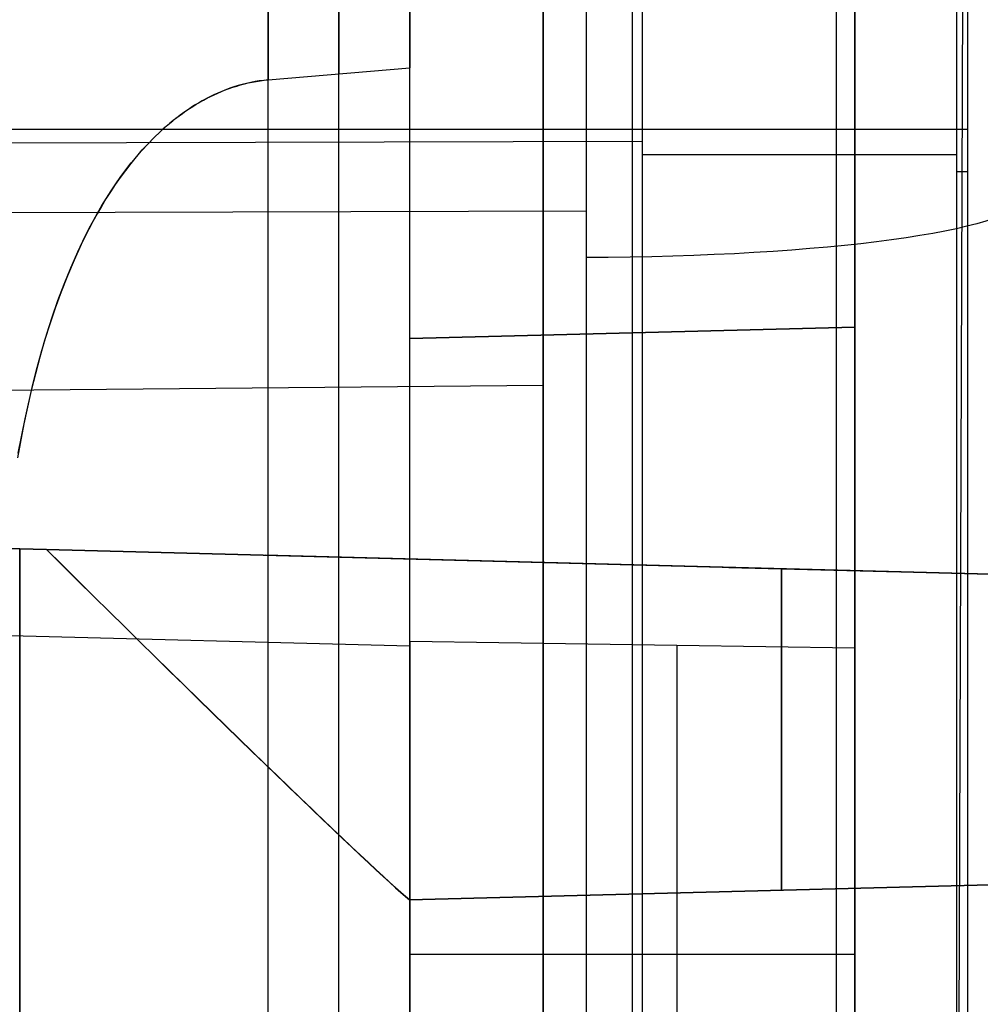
# Model space of a CAD drawing. Extents: x -9 to 8, y 1 to 147.
# Tile 159 of 181: x 4.97 to 7.13, y 139.8 to 142.02. Entities that reach past the tile are written whole.
import ezdxf

# ---------------------------------------------------------------- set-up
doc = ezdxf.new("R2010")
doc.units = 0
doc.layers.add('DEFAULT', color=7, linetype='CONTINUOUS')

msp = doc.modelspace()

# ---------------------------------------------------------------- linework, layer by layer
at = {"layer": 'DEFAULT', "color": 9}
for p, q in [((6.2419, 146.3968, -8.7094), (6.2419, 136.6949, -7.3644)), ((5.8457, 141.2982, -16.5805), (5.8457, 143.9063, -16.5805)), ((5.8457, 143.9063, -9.5515), (5.8457, 141.9066, -9.2742)), ((6.3457, 143.8932, -16.5936), (6.3457, 141.3113, -16.5936)), ((6.8457, 143.8801, -36.3866), (6.8457, 140.6027, -38.725)), ((6.8457, 141.3243, -16.6067), (6.8457, 143.8801, -16.6067)), ((6.1457, 142.5188, -12.3369), (6.1457, 141.1934, -12.3369)), ((5.5274, 141.8797, -9.2649), (5.8457, 141.9066, -9.2742)), ((5.4397, 141.8603, -9.2606), (5.4483, 141.8632, -9.2611)), ((5.4506, 141.864, -9.2613), (5.4414, 141.8608, -9.2608)), ((5.4483, 141.8632, -9.2611), (5.4569, 141.866, -9.2617)), ((5.4599, 141.8669, -9.2619), (5.4506, 141.864, -9.2613)), ((5.4569, 141.866, -9.2617), (5.4655, 141.8685, -9.2622)), ((5.4693, 141.8695, -9.2624), (5.4599, 141.8669, -9.2619)), ((5.4655, 141.8685, -9.2622), (5.4742, 141.8708, -9.2627)), ((5.4788, 141.8719, -9.2629), (5.4693, 141.8695, -9.2624)), ((5.4742, 141.8708, -9.2627), (5.4829, 141.8728, -9.2631)), ((5.4883, 141.874, -9.2634), (5.4788, 141.8719, -9.2629)), ((5.4829, 141.8728, -9.2631), (5.4917, 141.8747, -9.2635)), ((5.498, 141.8758, -9.2638), (5.4883, 141.874, -9.2634)), ((5.4917, 141.8747, -9.2635), (5.5006, 141.8763, -9.2639)), ((5.5077, 141.8774, -9.2642), (5.498, 141.8758, -9.2638)), ((5.5006, 141.8763, -9.2639), (5.5095, 141.8776, -9.2643)), ((5.5175, 141.8787, -9.2646), (5.5077, 141.8774, -9.2642)), ((5.5095, 141.8776, -9.2643), (5.5184, 141.8788, -9.2646)), ((5.5274, 141.8797, -9.2649), (5.5175, 141.8787, -9.2646)), ((5.5184, 141.8788, -9.2646), (5.5274, 141.8797, -9.2649)), ((5.3966, 141.8417, -9.2573), (5.3879, 141.8372, -9.2565)), ((5.3899, 141.8384, -9.2566), (5.3981, 141.8425, -9.2573)), ((5.4053, 141.846, -9.2581), (5.3966, 141.8417, -9.2573)), ((5.3981, 141.8425, -9.2573), (5.4063, 141.8465, -9.258)), ((5.4142, 141.85, -9.2588), (5.4053, 141.846, -9.2581)), ((5.4063, 141.8465, -9.258), (5.4145, 141.8502, -9.2587)), ((5.4232, 141.8539, -9.2595), (5.4142, 141.85, -9.2588)), ((5.4145, 141.8502, -9.2587), (5.4229, 141.8538, -9.2594)), ((5.4229, 141.8538, -9.2594), (5.4313, 141.8571, -9.26)), ((5.4322, 141.8575, -9.2601), (5.4232, 141.8539, -9.2595)), ((5.4313, 141.8571, -9.26), (5.4397, 141.8603, -9.2606)), ((5.4414, 141.8608, -9.2608), (5.4322, 141.8575, -9.2601)), ((5.3505, 141.8151, -9.2527), (5.3582, 141.8201, -9.2535)), ((5.3624, 141.8226, -9.2541), (5.3542, 141.8174, -9.2532)), ((5.3582, 141.8201, -9.2535), (5.366, 141.8249, -9.2543)), ((5.3708, 141.8277, -9.2549), (5.3624, 141.8226, -9.2541)), ((5.366, 141.8249, -9.2543), (5.3739, 141.8296, -9.2551)), ((5.3793, 141.8326, -9.2557), (5.3708, 141.8277, -9.2549)), ((5.3739, 141.8296, -9.2551), (5.3819, 141.8341, -9.2559)), ((5.3879, 141.8372, -9.2565), (5.3793, 141.8326, -9.2557)), ((5.3819, 141.8341, -9.2559), (5.3899, 141.8384, -9.2566)), ((5.3204, 141.7934, -9.2492), (5.3278, 141.7991, -9.2501)), ((5.33, 141.8006, -9.2504), (5.3222, 141.7947, -9.2495)), ((5.3278, 141.7991, -9.2501), (5.3352, 141.8045, -9.251)), ((5.3379, 141.8064, -9.2514), (5.33, 141.8006, -9.2504)), ((5.3352, 141.8045, -9.251), (5.3428, 141.8099, -9.2519)), ((5.346, 141.812, -9.2523), (5.3379, 141.8064, -9.2514)), ((5.3428, 141.8099, -9.2519), (5.3505, 141.8151, -9.2527)), ((5.3542, 141.8174, -9.2532), (5.346, 141.812, -9.2523)), ((5.2847, 141.7631, -9.2444), (5.2987, 141.7756, -9.2464)), ((5.2993, 141.7761, -9.2465), (5.2919, 141.7697, -9.2455)), ((5.2987, 141.7756, -9.2464), (5.3058, 141.7817, -9.2473)), ((5.3068, 141.7825, -9.2475), (5.2993, 141.7761, -9.2465)), ((5.3058, 141.7817, -9.2473), (5.313, 141.7876, -9.2483)), ((5.3144, 141.7887, -9.2485), (5.3068, 141.7825, -9.2475)), ((5.313, 141.7876, -9.2483), (5.3204, 141.7934, -9.2492)), ((5.3222, 141.7947, -9.2495), (5.3144, 141.7887, -9.2485)), ((5.2847, 141.7631, -9.2444), (5.2705, 141.7495, -9.2423)), ((5.2711, 141.7501, -9.2424), (5.2847, 141.7631, -9.2444)), ((5.2919, 141.7697, -9.2455), (5.2847, 141.7631, -9.2444)), ((5.2569, 141.7355, -9.2401), (5.2437, 141.7212, -9.2379)), ((5.2447, 141.7224, -9.2381), (5.2577, 141.7364, -9.2403)), ((5.2705, 141.7495, -9.2423), (5.2569, 141.7355, -9.2401)), ((5.2577, 141.7364, -9.2403), (5.2711, 141.7501, -9.2424)), ((5.2437, 141.7212, -9.2379), (5.231, 141.7065, -9.2356)), ((5.2321, 141.7079, -9.2359), (5.2447, 141.7224, -9.2381)), ((5.2186, 141.6915, -9.2333), (5.2067, 141.6762, -9.231)), ((5.208, 141.6778, -9.2313), (5.2199, 141.693, -9.2336)), ((5.231, 141.7065, -9.2356), (5.2186, 141.6915, -9.2333)), ((5.2199, 141.693, -9.2336), (5.2321, 141.7079, -9.2359)), ((5.2067, 141.6762, -9.231), (5.1952, 141.6605, -9.2286)), ((5.1965, 141.6623, -9.229), (5.208, 141.6778, -9.2313)), ((5.184, 141.6446, -9.2262), (5.1733, 141.6285, -9.2238)), ((5.1746, 141.6304, -9.2242), (5.1854, 141.6465, -9.2266)), ((5.1952, 141.6605, -9.2286), (5.184, 141.6446, -9.2262)), ((5.1854, 141.6465, -9.2266), (5.1965, 141.6623, -9.229)), ((5.1733, 141.6285, -9.2238), (5.1629, 141.6121, -9.2214)), ((5.1642, 141.614, -9.2217), (5.1746, 141.6304, -9.2242)), ((5.1629, 141.6121, -9.2214), (5.1528, 141.5955, -9.2189)), ((5.154, 141.5974, -9.2192), (5.1642, 141.614, -9.2217)), ((6.2419, 141.5845, -8.0423), (1.0007, 141.5719, -8.1329)), ((5.1431, 141.5787, -9.2164), (5.1337, 141.5617, -9.2139)), ((5.1348, 141.5635, -9.2142), (5.1443, 141.5806, -9.2167)), ((5.1528, 141.5955, -9.2189), (5.1431, 141.5787, -9.2164)), ((5.1443, 141.5806, -9.2167), (5.154, 141.5974, -9.2192)), ((5.1337, 141.5617, -9.2139), (5.1247, 141.5445, -9.2113)), ((5.1256, 141.5463, -9.2116), (5.1348, 141.5635, -9.2142)), ((5.1247, 141.5445, -9.2113), (5.1075, 141.5098, -9.2062)), ((5.1167, 141.5288, -9.209), (5.1256, 141.5463, -9.2116)), ((5.1075, 141.5098, -9.2062), (5.0914, 141.4746, -9.201)), ((5.0998, 141.4934, -9.2038), (5.1167, 141.5288, -9.209)), ((5.0839, 141.4574, -9.1985), (5.0998, 141.4934, -9.2038)), ((5.0914, 141.4746, -9.201), (5.0763, 141.4391, -9.1958)), ((5.0691, 141.4209, -9.1932), (5.0839, 141.4574, -9.1985)), ((5.0552, 141.384, -9.1879), (5.0691, 141.4209, -9.1932)), ((5.0763, 141.4391, -9.1958), (5.0622, 141.4032, -9.1906)), ((5.0622, 141.4032, -9.1906), (5.049, 141.367, -9.1854)), ((5.0422, 141.3467, -9.1826), (5.0552, 141.384, -9.1879)), ((5.049, 141.367, -9.1854), (5.0367, 141.3305, -9.1801)), ((5.0302, 141.3091, -9.1772), (5.0422, 141.3467, -9.1826)), ((5.0367, 141.3305, -9.1801), (5.0252, 141.2937, -9.1748)), ((6.8457, 141.3243, -24.7696), (5.8457, 141.2982, -24.7434)), ((5.8457, 141.2982, -16.5805), (6.8457, 141.3243, -16.6067)), ((6.8457, 141.3243, -20.675), (5.8457, 141.2982, -20.675)), ((6.3457, 141.3113, -24.7565), (6.3457, 138.5165, -24.7565)), ((6.3457, 141.3113, -16.5936), (6.3457, 141.3113, -24.7565)), ((6.8457, 138.5034, -24.7696), (6.8457, 141.3243, -24.7696)), ((6.8457, 141.3243, -24.7696), (6.8457, 141.3243, -16.6067)), ((5.0252, 141.2937, -9.1748), (5.0144, 141.2566, -9.1695)), ((5.0189, 141.2713, -9.1718), (5.0302, 141.3091, -9.1772)), ((5.8457, 141.2982, -24.7434), (5.8457, 141.2982, -16.5805)), ((5.8457, 138.5296, -24.7434), (5.8457, 141.2982, -24.7434)), ((5.0084, 141.2332, -9.1664), (5.0189, 141.2713, -9.1718)), ((5.0144, 141.2566, -9.1695), (5.0044, 141.2193, -9.1641)), ((4.9987, 141.195, -9.1609), (5.0084, 141.2332, -9.1664)), ((5.0044, 141.2193, -9.1641), (4.9951, 141.1819, -9.1588)), ((1.9957, 141.1572, -12.3369), (6.1457, 141.1934, -12.3369)), ((4.9951, 141.1819, -9.1588), (4.9785, 141.1065, -9.148)), ((4.9812, 141.118, -9.1499), (4.9987, 141.195, -9.1609)), ((4.9661, 141.0408, -9.1388), (4.9812, 141.118, -9.1499)), ((4.9785, 141.1065, -9.148), (4.9642, 141.0307, -9.1372)), ((4.9692, 140.8259, -46.1739), (0.0007, 140.956, -46.0438)), ((4.9692, 140.8259, -58.1739), (0.0007, 140.956, -58.0438)), ((0.0007, 140.956, -56.8927), (4.9692, 140.8259, -56.7625)), ((4.9692, 140.8259, -54.1739), (0.0007, 140.956, -54.0438)), ((0.0007, 140.956, -52.8927), (4.9692, 140.8259, -52.7625)), ((4.9692, 140.8259, -62.1739), (0.0007, 140.956, -62.0438)), ((0.0007, 140.956, -60.8927), (4.9692, 140.8259, -60.7625)), ((0.0007, 140.956, -68.8927), (4.9692, 140.8259, -68.7625)), ((0.0007, 140.956, -72.8927), (4.9692, 140.8259, -72.7625)), ((4.9692, 140.8259, -82.1739), (0.0007, 140.956, -82.0438)), ((0.0007, 140.956, -80.8927), (4.9692, 140.8259, -80.7625)), ((0.0007, 140.956, -64.8927), (4.9692, 140.8259, -64.7625)), ((0.0007, 140.956, -84.8927), (4.9692, 140.8259, -84.7625)), ((4.9692, 140.8259, -94.1739), (0.0007, 140.956, -94.0438)), ((0.0007, 140.956, -96.8927), (4.9692, 140.8259, -96.7625)), ((0.0007, 140.956, -43.3096), (7.5666, 140.7579, -43.2076)), ((0.0007, 140.956, -44.7297), (7.5666, 140.7579, -44.7297)), ((0.0007, 140.956, -49.4682), (7.5666, 140.7579, -49.4682)), ((0.0007, 140.956, -57.4682), (7.5666, 140.7579, -57.4682)), ((0.0007, 140.956, -53.4682), (7.5666, 140.7579, -53.4682)), ((0.0007, 140.956, -61.4682), (7.5666, 140.7579, -61.4682)), ((0.0007, 140.956, -69.4682), (7.5666, 140.7579, -69.4682)), ((0.0007, 140.956, -73.4682), (7.5666, 140.7579, -73.4682)), ((0.0007, 140.956, -77.4682), (7.5666, 140.7579, -77.4682)), ((0.0007, 140.956, -81.4682), (7.5666, 140.7579, -81.4682)), ((0.0007, 140.956, -65.4682), (7.5666, 140.7579, -65.4682)), ((0.0007, 140.956, -85.4682), (7.5666, 140.7579, -85.4682)), ((0.0007, 140.956, -93.4682), (7.5666, 140.7579, -93.4682)), ((0.0007, 140.956, -97.4682), (7.5666, 140.7579, -97.4682)), ((0.0007, 140.956, -89.4682), (7.5666, 140.7579, -89.4682)), ((5.0296, 140.8243, -46.1775), (4.9692, 140.8259, -46.1739)), ((5.0296, 140.8243, -50.1775), (4.9692, 140.8259, -50.1739)), ((4.9692, 140.8259, -48.7625), (5.0296, 140.8243, -48.7589)), ((4.9692, 140.8259, -56.7625), (5.0296, 140.8243, -56.7589)), ((5.0296, 140.8243, -58.1775), (4.9692, 140.8259, -58.1739)), ((5.0296, 140.8243, -54.1775), (4.9692, 140.8259, -54.1739)), ((4.9692, 140.8259, -52.7625), (5.0296, 140.8243, -52.7589)), ((5.0296, 140.8243, -62.1775), (4.9692, 140.8259, -62.1739)), ((4.9692, 140.8259, -60.7625), (5.0296, 140.8243, -60.7589)), ((5.0296, 140.8243, -70.1775), (4.9692, 140.8259, -70.1739)), ((4.9692, 140.8259, -68.7625), (5.0296, 140.8243, -68.7589)), ((4.9692, 140.8259, -72.7625), (5.0296, 140.8243, -72.7589)), ((5.0296, 140.8243, -74.1775), (4.9692, 140.8259, -74.1739)), ((5.0296, 140.8243, -78.1775), (4.9692, 140.8259, -78.1739)), ((4.9692, 140.8259, -76.7625), (5.0296, 140.8243, -76.7589)), ((5.0296, 140.8243, -82.1775), (4.9692, 140.8259, -82.1739)), ((4.9692, 140.8259, -80.7625), (5.0296, 140.8243, -80.7589)), ((5.0296, 140.8243, -66.1775), (4.9692, 140.8259, -66.1739)), ((4.9692, 140.8259, -64.7625), (5.0296, 140.8243, -64.7589)), ((5.0296, 140.8243, -86.1775), (4.9692, 140.8259, -86.1739)), ((4.9692, 140.8259, -84.7625), (5.0296, 140.8243, -84.7589)), ((5.0296, 140.8243, -94.1775), (4.9692, 140.8259, -94.1739)), ((4.9692, 140.8259, -92.7625), (5.0296, 140.8243, -92.7589)), ((5.0296, 140.8243, -98.1775), (4.9692, 140.8259, -98.1739)), ((4.9692, 140.8259, -96.7625), (5.0296, 140.8243, -96.7589)), ((4.9692, 140.8259, -88.7625), (5.0296, 140.8243, -88.7589)), ((5.0296, 140.8243, -90.1775), (4.9692, 140.8259, -90.1739)), ((4.9692, 140.8259, -96.7625), (4.9692, 138.3251, -96.7625)), ((4.9692, 138.3251, -94.1739), (4.9692, 140.8259, -94.1739)), ((4.9692, 138.3251, -82.1739), (4.9692, 140.8259, -82.1739)), ((4.9692, 140.8259, -84.7625), (4.9692, 138.5667, -84.7625)), ((4.9692, 140.8259, -80.7625), (4.9692, 138.3251, -80.7625)), ((4.9692, 140.8259, -72.7625), (4.9692, 138.3251, -72.7625)), ((4.9692, 140.8259, -68.7625), (4.9692, 138.3251, -68.7625)), ((4.9692, 138.3251, -62.1739), (4.9692, 140.8259, -62.1739)), ((4.9692, 140.8259, -64.7625), (4.9692, 138.3251, -64.7625)), ((4.9692, 138.3251, -58.1739), (4.9692, 140.8259, -58.1739)), ((4.9692, 140.8259, -60.7625), (4.9692, 138.3251, -60.7625)), ((4.9692, 140.8259, -56.7625), (4.9692, 138.3251, -56.7625)), ((4.9692, 138.3251, -54.1739), (4.9692, 140.8259, -54.1739)), ((4.9692, 140.8259, -52.7625), (4.9692, 138.3251, -52.7625)), ((4.9692, 138.3251, -46.1739), (4.9692, 140.8259, -46.1739)), ((4.9692, 140.8259, -100.7625), (5.0296, 140.8243, -100.7589)), ((7.5666, 140.7579, -46.2518), (5.0296, 140.8243, -46.1775)), ((5.0296, 140.8243, -48.7589), (7.5666, 140.7579, -48.6846)), ((7.5666, 140.7579, -50.2518), (5.0296, 140.8243, -50.1775)), ((5.0296, 140.8243, -56.7589), (7.5666, 140.7579, -56.6846)), ((7.5666, 140.7579, -58.2518), (5.0296, 140.8243, -58.1775)), ((5.0296, 140.8243, -52.7589), (7.5666, 140.7579, -52.6846)), ((7.5666, 140.7579, -54.2518), (5.0296, 140.8243, -54.1775)), ((5.0296, 140.8243, -60.7589), (7.5666, 140.7579, -60.6846)), ((7.5666, 140.7579, -62.2518), (5.0296, 140.8243, -62.1775)), ((5.0296, 140.8243, -68.7589), (7.5666, 140.7579, -68.6846)), ((7.5666, 140.7579, -70.2518), (5.0296, 140.8243, -70.1775)), ((5.0296, 140.8243, -72.7589), (7.5666, 140.7579, -72.6846)), ((7.5666, 140.7579, -74.2518), (5.0296, 140.8243, -74.1775)), ((5.0296, 140.8243, -76.7589), (7.5666, 140.7579, -76.6846)), ((7.5666, 140.7579, -78.2518), (5.0296, 140.8243, -78.1775)), ((5.0296, 140.8243, -80.7589), (7.5666, 140.7579, -80.6846)), ((7.5666, 140.7579, -82.2518), (5.0296, 140.8243, -82.1775)), ((5.0296, 140.8243, -64.7589), (7.5666, 140.7579, -64.6846)), ((7.5666, 140.7579, -66.2518), (5.0296, 140.8243, -66.1775)), ((5.0296, 140.8243, -84.7589), (7.5666, 140.7579, -84.6846)), ((7.5666, 140.7579, -86.2518), (5.0296, 140.8243, -86.1775)), ((5.0296, 140.8243, -92.7589), (7.5666, 140.7579, -92.6846)), ((7.5666, 140.7579, -94.2518), (5.0296, 140.8243, -94.1775)), ((5.0296, 140.8243, -96.7589), (7.5666, 140.7579, -96.6846)), ((7.5666, 140.7579, -98.2518), (5.0296, 140.8243, -98.1775)), ((5.0296, 140.8243, -88.7589), (7.5666, 140.7579, -88.6846)), ((7.5666, 140.7579, -90.2518), (5.0296, 140.8243, -90.1775)), ((5.0296, 140.8243, -100.7589), (5.5211, 140.8115, -100.745)), ((5.5211, 140.8115, -100.745), (7.5666, 140.7579, -100.6846)), ((7.5666, 140.7579, -100.7017), (5.5211, 140.8115, -100.745)), ((6.5439, 140.7847, -100.7154), (6.5439, 140.7847, -100.7234)), ((6.5627, 140.7842, -100.7148), (6.9461, 140.7741, -100.7148)), ((5.8457, 140.6069, -38.7542), (1.0007, 140.7338, -38.8195)), ((5.8457, 140.6179, -38.7464), (5.8457, 140.6069, -38.7542)), ((6.8457, 140.6027, -38.725), (5.8457, 140.6179, -38.7464)), ((5.8452, 140.0367, -99.0438), (8.3327, 140.1018, -99.0438)), ((8.3327, 140.1018, -99.8927), (5.8452, 140.0367, -99.8927)), ((8.3327, 140.1018, -95.8927), (5.8452, 140.0367, -95.8927)), ((5.8452, 140.0367, -95.0438), (8.3327, 140.1018, -95.0438)), ((8.3327, 140.1018, -91.8927), (5.8452, 140.0367, -91.8927)), ((5.8452, 140.0367, -91.0438), (8.3327, 140.1018, -91.0438)), ((8.3327, 140.1018, -87.8927), (5.8452, 140.0367, -87.8927)), ((5.8452, 140.0367, -87.0438), (8.3327, 140.1018, -87.0438)), ((8.3327, 140.1018, -83.8927), (5.8452, 140.0367, -83.8927)), ((5.8452, 140.0367, -83.0438), (8.3327, 140.1018, -83.0438)), ((8.3327, 140.1018, -79.8927), (5.8452, 140.0367, -79.8927)), ((5.8452, 140.0367, -79.0438), (8.3327, 140.1018, -79.0438)), ((8.3327, 140.1018, -75.8927), (5.8452, 140.0367, -75.8927)), ((5.8452, 140.0367, -75.0438), (8.3327, 140.1018, -75.0438)), ((8.3327, 140.1018, -71.8927), (5.8452, 140.0367, -71.8927)), ((5.8452, 140.0367, -71.0438), (8.3327, 140.1018, -71.0438)), ((8.3327, 140.1018, -67.8927), (5.8452, 140.0367, -67.8927)), ((5.8452, 140.0367, -67.0438), (8.3327, 140.1018, -67.0438)), ((8.3327, 140.1018, -63.8927), (5.8452, 140.0367, -63.8927)), ((5.8452, 140.0367, -63.0438), (8.3327, 140.1018, -63.0438)), ((8.3327, 140.1018, -59.8927), (5.8452, 140.0367, -59.8927)), ((5.8452, 140.0367, -59.0438), (8.3327, 140.1018, -59.0438)), ((8.3327, 140.1018, -55.8927), (5.8452, 140.0367, -55.8927)), ((5.8452, 140.0367, -55.0438), (8.3327, 140.1018, -55.0438)), ((8.3327, 140.1018, -51.8927), (5.8452, 140.0367, -51.8927)), ((5.8452, 140.0367, -51.0438), (8.3327, 140.1018, -51.0438)), ((8.3327, 140.1018, -47.8927), (5.8452, 140.0367, -47.8927)), ((5.8452, 140.0367, -47.0438), (8.3327, 140.1018, -47.0438)), ((8.3327, 140.1018, -99.4682), (5.8457, 140.0367, -99.4682)), ((8.3327, 140.1018, -95.4682), (5.8457, 140.0367, -95.4682)), ((8.3327, 140.1018, -91.4682), (5.8457, 140.0367, -91.4682)), ((8.3327, 140.1018, -87.4682), (5.8457, 140.0367, -87.4682)), ((8.3327, 140.1018, -83.4682), (5.8457, 140.0367, -83.4682)), ((8.3327, 140.1018, -79.4682), (5.8457, 140.0367, -79.4682)), ((8.3327, 140.1018, -75.4682), (5.8457, 140.0367, -75.4682)), ((8.3327, 140.1018, -71.4682), (5.8457, 140.0367, -71.4682)), ((8.3327, 140.1018, -67.4682), (5.8457, 140.0367, -67.4682)), ((8.3327, 140.1018, -63.4682), (5.8457, 140.0367, -63.4682)), ((8.3327, 140.1018, -59.4682), (5.8457, 140.0367, -59.4682)), ((8.3327, 140.1018, -55.4682), (5.8457, 140.0367, -55.4682)), ((8.3327, 140.1018, -51.4682), (5.8457, 140.0367, -51.4682)), ((8.3327, 140.1018, -47.4682), (5.8457, 140.0367, -47.4682)), ((7.0889, 140.0693, -99.0438), (7.0889, 140.0693, -99.8927)), ((7.0889, 140.0693, -95.0438), (7.0889, 140.0693, -95.8927)), ((7.0889, 140.0693, -91.0438), (7.0889, 140.0693, -91.8927)), ((7.0889, 140.0693, -87.0438), (7.0889, 140.0693, -87.8927)), ((7.0889, 140.0693, -83.0438), (7.0889, 140.0693, -83.8927)), ((7.0889, 140.0693, -79.0438), (7.0889, 140.0693, -79.8927)), ((7.0889, 140.0693, -75.0438), (7.0889, 140.0693, -75.8927)), ((7.0889, 140.0693, -71.0438), (7.0889, 140.0693, -71.8927)), ((7.0889, 140.0693, -67.0438), (7.0889, 140.0693, -67.8927)), ((7.0889, 140.0693, -63.0438), (7.0889, 140.0693, -63.8927)), ((7.0889, 140.0693, -59.0438), (7.0889, 140.0693, -59.8927)), ((7.0889, 140.0693, -55.0438), (7.0889, 140.0693, -55.8927)), ((7.0889, 140.0693, -51.0438), (7.0889, 140.0693, -51.8927)), ((7.0889, 140.0693, -47.0438), (7.0889, 140.0693, -47.8927)), ((5.8457, 140.0367, -95.0736), (5.8457, 138.3021, -95.0736)), ((5.8457, 140.0367, -95.8629), (5.8457, 140.0367, -95.0736)), ((5.8457, 138.3021, -95.8629), (5.8457, 140.0367, -95.8629)), ((5.8457, 140.0367, -99.0736), (5.8457, 138.3021, -99.0736)), ((5.8457, 140.0367, -99.8629), (5.8457, 140.0367, -99.0736)), ((5.8457, 138.6051, -99.8629), (5.8457, 140.0367, -99.8629)), ((5.8457, 140.0367, -47.0736), (5.8457, 138.3021, -47.0736)), ((5.8457, 140.0367, -47.8629), (5.8457, 140.0367, -47.0736)), ((5.8457, 138.3021, -47.8629), (5.8457, 140.0367, -47.8629)), ((5.8457, 140.0367, -51.0736), (5.8457, 138.3021, -51.0736)), ((5.8457, 140.0367, -51.8629), (5.8457, 140.0367, -51.0736)), ((5.8457, 138.3021, -51.8629), (5.8457, 140.0367, -51.8629)), ((5.8457, 140.0367, -55.0736), (5.8457, 138.3021, -55.0736)), ((5.8457, 140.0367, -55.8629), (5.8457, 140.0367, -55.0736)), ((5.8457, 138.3021, -55.8629), (5.8457, 140.0367, -55.8629)), ((5.8457, 140.0367, -59.0736), (5.8457, 138.3021, -59.0736)), ((5.8457, 140.0367, -59.8629), (5.8457, 140.0367, -59.0736)), ((5.8457, 138.3021, -59.8629), (5.8457, 140.0367, -59.8629)), ((5.8457, 140.0367, -63.0736), (5.8457, 138.3021, -63.0736)), ((5.8457, 140.0367, -63.8629), (5.8457, 140.0367, -63.0736)), ((5.8457, 138.3021, -63.8629), (5.8457, 140.0367, -63.8629)), ((5.8457, 140.0367, -67.0736), (5.8457, 138.3021, -67.0736)), ((5.8457, 140.0367, -67.8629), (5.8457, 140.0367, -67.0736)), ((5.8457, 138.3021, -67.8629), (5.8457, 140.0367, -67.8629)), ((5.8457, 140.0367, -71.0736), (5.8457, 138.3021, -71.0736)), ((5.8457, 140.0367, -71.8629), (5.8457, 140.0367, -71.0736)), ((5.8457, 138.3021, -71.8629), (5.8457, 140.0367, -71.8629)), ((5.8457, 140.0367, -75.0736), (5.8457, 138.3021, -75.0736)), ((5.8457, 140.0367, -75.8629), (5.8457, 140.0367, -75.0736)), ((5.8457, 138.3021, -75.8629), (5.8457, 140.0367, -75.8629)), ((5.8457, 140.0367, -79.0736), (5.8457, 138.3021, -79.0736)), ((5.8457, 140.0367, -79.8629), (5.8457, 140.0367, -79.0736)), ((5.8457, 138.3021, -79.8629), (5.8457, 140.0367, -79.8629)), ((5.8457, 140.0367, -83.0736), (5.8457, 138.3021, -83.0736)), ((5.8457, 140.0367, -83.8629), (5.8457, 140.0367, -83.0736)), ((5.8457, 138.3021, -83.8629), (5.8457, 140.0367, -83.8629)), ((5.8457, 140.0367, -87.0736), (5.8457, 138.5438, -87.0736)), ((5.8457, 140.0367, -87.8629), (5.8457, 140.0367, -87.0736)), ((5.8457, 138.5438, -87.8629), (5.8457, 140.0367, -87.8629)), ((5.8457, 140.0367, -91.0736), (5.8457, 138.5438, -91.0736)), ((5.8457, 140.0367, -91.8629), (5.8457, 140.0367, -91.0736)), ((5.8457, 138.5438, -91.8629), (5.8457, 140.0367, -91.8629)), ((5.8457, 140.0367, -47.4682), (5.8457, 138.3021, -47.4682)), ((5.8457, 140.0367, -51.4682), (5.8457, 138.3021, -51.4682)), ((5.8457, 140.0367, -55.4682), (5.8457, 138.3021, -55.4682)), ((5.8457, 140.0367, -59.4682), (5.8457, 138.3021, -59.4682)), ((5.8457, 140.0367, -63.4682), (5.8457, 138.3021, -63.4682)), ((5.8457, 140.0367, -67.4682), (5.8457, 138.3021, -67.4682)), ((5.8457, 140.0367, -71.4682), (5.8457, 138.3021, -71.4682)), ((5.8457, 140.0367, -75.4682), (5.8457, 138.3021, -75.4682)), ((5.8457, 140.0367, -79.4682), (5.8457, 138.3021, -79.4682)), ((5.8457, 140.0367, -83.4682), (5.8457, 138.3021, -83.4682)), ((5.8457, 140.0367, -87.4682), (5.8457, 138.5438, -87.4682)), ((5.8457, 140.0367, -91.4682), (5.8457, 138.5438, -91.4682)), ((6.8457, 139.9139, -24.7696), (5.8457, 139.9139, -24.7434))]:
    msp.add_line(p, q, dxfattribs=at)
at = {"layer": 'DEFAULT', "color": 254}
for p, q in [((6.3683, 146.3935, -8.5336), (6.3683, 136.9726, -7.2275)), ((6.8035, 146.3821, -8.2886), (6.8035, 136.9726, -6.9841)), ((7.0745, 146.375, -7.6549), (7.0745, 136.9726, -6.3514)), ((7.0997, 139.6321, -5.75), (7.0997, 146.3743, -6.6848)), ((7.0745, 138.1728, -6.5178), (7.0997, 145.1747, -6.5184)), ((-7.5997, 141.769, -6.0463), (7.0997, 141.769, -6.0463)), ((-0.25, 141.7231, -8.0267), (6.3683, 141.7422, -7.8887)), ((7.0745, 141.6738, -7.0032), (7.0997, 141.6738, -6.0331))]:
    msp.add_line(p, q, dxfattribs=at)
at = {"layer": 'DEFAULT', "color": 9, "extrusion": (1, -8.95329e-18, -2.82641e-16)}
msp.add_arc((139.6572, -12.3369, 5.5274), 3.7917, 270, 54.1158, dxfattribs=at)
at = {"layer": 'DEFAULT', "color": 9, "extrusion": (1, 0, 0)}
for centre, radius, start, end in [((139.6572, -12.3369, 5.6865), 3.7958, 270, 53.9088), ((139.6572, -12.3369, 6.1457), 2.8616, 270, 90), ((139.6572, -12.3369, 6.1457), 1.5362, 270, 90), ((140.8837, -99.0438, 6.6811), 0.8251, 97.1414, 180), ((140.8837, -99.8927, 6.6811), 0.8251, 180, 262.8585), ((140.8837, -95.8927, 6.6811), 0.8251, 180, 262.8586), ((140.8837, -95.0438, 6.6811), 0.8251, 97.1414, 180), ((140.8837, -91.8927, 6.6811), 0.8251, 180, 262.8586), ((140.8837, -91.0438, 6.6811), 0.8251, 97.1414, 180), ((140.8837, -87.8927, 6.6811), 0.8251, 180, 262.8586), ((140.8837, -87.0438, 6.6811), 0.8251, 97.1414, 180), ((140.8837, -83.8927, 6.6811), 0.8251, 180, 262.8586), ((140.8837, -83.0438, 6.6811), 0.8251, 97.1414, 180), ((140.8837, -79.8927, 6.6811), 0.8251, 180, 262.8586), ((140.8837, -79.0438, 6.6811), 0.8251, 97.1414, 180), ((140.8837, -75.8927, 6.6811), 0.8251, 180, 262.8586), ((140.8837, -75.0438, 6.6811), 0.8251, 97.1414, 180), ((140.8837, -71.8927, 6.6811), 0.8251, 180, 262.8586), ((140.8837, -71.0438, 6.6811), 0.8251, 97.1414, 180), ((140.8837, -67.8927, 6.6811), 0.8251, 180, 262.8586), ((140.8837, -67.0438, 6.6811), 0.8251, 97.1414, 180), ((140.8837, -63.8927, 6.6811), 0.8251, 180, 262.8586), ((140.8837, -63.0438, 6.6811), 0.8251, 97.1414, 180), ((140.8837, -59.8927, 6.6811), 0.8251, 180, 262.8586), ((140.8837, -59.0438, 6.6811), 0.8251, 97.1414, 180), ((140.8837, -55.8927, 6.6811), 0.8251, 180, 262.8586), ((140.8837, -55.0438, 6.6811), 0.8251, 97.1414, 180), ((140.8837, -51.8927, 6.6811), 0.8251, 180, 262.8586), ((140.8837, -51.0438, 6.6811), 0.8251, 97.1414, 180), ((140.8837, -47.8927, 6.6811), 0.8251, 180, 262.8586), ((140.8837, -47.0438, 6.6811), 0.8251, 97.1414, 180)]:
    msp.add_arc(centre, radius, start, end, dxfattribs=at)
at = {"layer": 'DEFAULT', "color": 9, "extrusion": (1, -2.68466e-17, -2.70283e-16)}
msp.add_arc((139.6572, -12.3369, 5.8457), 3.8, 270, 53.7036, dxfattribs=at)
at = {"layer": 'DEFAULT', "color": 254, "extrusion": (7.39176e-14, 1, -2.71404e-14)}
msp.add_arc((-6.15, -6.9858, 141.7113), 0.9248, 181.3977, 256.344, dxfattribs=at)
at = {"layer": 'DEFAULT', "color": 9, "extrusion": (-8.88178e-16, 0.990526, -0.137324)}
msp.add_arc((-6.2244, 12.4768, 141.2425), 1, 181.5, 269, dxfattribs=at)
at = {"layer": 'DEFAULT', "color": 9, "extrusion": (0.703989, 0.71, 0.01729)}
for centre in [(95.5225, -101.0501, 101.8285), (95.5225, -97.0507, 101.8977), (95.5225, -93.0513, 101.9668), (95.5225, -89.0519, 102.036), (95.5225, -85.0525, 102.1052), (95.5225, -81.0531, 102.1743), (95.5225, -77.0537, 102.2435), (95.5225, -73.0543, 102.3126), (95.5225, -69.0549, 102.3818), (95.5225, -65.0555, 102.451), (95.5225, -61.0561, 102.5201), (95.5225, -57.0567, 102.5893), (95.5225, -53.0573, 102.6584), (95.5225, -49.0579, 102.7276)]:
    msp.add_arc(centre, 1.0986, 86.8906, 167.8837, dxfattribs=at)
at = {"layer": 'DEFAULT', "color": 9, "extrusion": (0.703964, 0.710027, -0.017242)}
for centre, start, end in [((95.5203, -97.8596, 105.2669), 192.2035, 273.022), ((95.5203, -93.8601, 105.198), 192.2036, 273.0222), ((95.5203, -89.8607, 105.129), 192.2036, 273.0222), ((95.5203, -85.8613, 105.06), 192.2036, 273.0222), ((95.5203, -81.8619, 104.9911), 192.2036, 273.0222), ((95.5203, -77.8625, 104.9221), 192.2036, 273.0222), ((95.5203, -73.8631, 104.8531), 192.2036, 273.0222), ((95.5203, -69.8637, 104.7842), 192.2036, 273.0222), ((95.5203, -65.8643, 104.7152), 192.2036, 273.0222), ((95.5203, -61.8649, 104.6462), 192.2036, 273.0222), ((95.5203, -57.8655, 104.5773), 192.2036, 273.0222), ((95.5203, -53.8661, 104.5083), 192.2036, 273.0222), ((95.5203, -49.8667, 104.4393), 192.2036, 273.0222), ((95.5203, -45.8673, 104.3704), 192.2036, 273.0222)]:
    msp.add_arc(centre, 1.1006, start, end, dxfattribs=at)
at = {"layer": 'DEFAULT', "color": 9, "extrusion": (0.703934, 0.710057, -0.017186)}
for centre, start, end in [((95.5179, -45.8704, 104.3718), 192.3161, 272.9097), ((95.5179, -49.8698, 104.4406), 192.3161, 272.9097), ((95.5179, -53.8692, 104.5093), 192.3161, 272.9097), ((95.5179, -57.8686, 104.578), 192.3161, 272.9097), ((95.5179, -61.868, 104.6468), 192.3161, 272.9097), ((95.5179, -65.8674, 104.7155), 192.3161, 272.9097), ((95.5179, -69.8669, 104.7843), 192.3161, 272.9097), ((95.5179, -73.8663, 104.853), 192.3161, 272.9097), ((95.5179, -77.8657, 104.9218), 192.3161, 272.9097), ((95.5179, -81.8651, 104.9905), 192.3161, 272.9097), ((95.5179, -85.8645, 105.0593), 192.3161, 272.9097), ((95.5179, -89.8639, 105.128), 192.3161, 272.9097), ((95.5179, -93.8633, 105.1968), 192.3161, 272.9097), ((95.5179, -97.8627, 105.2655), 192.316, 272.9095)]:
    msp.add_arc(centre, 1.1031, start, end, dxfattribs=at)
at = {"layer": 'DEFAULT', "color": 9, "extrusion": (1, -1.60777e-16, -3.12215e-16)}
msp.add_arc((143.8262, -43.2433, 5.8457), 5.5241, 125.506, 180.0013, dxfattribs=at)
at = {"layer": 'DEFAULT', "color": 9, "extrusion": (1, -1.45588e-15, 3.52821e-16)}
msp.add_arc((143.8, -43.2298, 5.8457), 5.4979, 125.506, 180.0013, dxfattribs=at)
at = {"layer": 'DEFAULT', "color": 9, "extrusion": (1, 4.01396e-15, -1.67312e-15)}
msp.add_arc((143.8262, -43.2433, 6.4457), 5.5398, 125.506, 180.0013, dxfattribs=at)
at = {"layer": 'DEFAULT', "color": 9, "extrusion": (1, 1.68316e-15, -1.45647e-15)}
msp.add_arc((143.8262, -43.2433, 6.8457), 5.5503, 125.506, 180.0012, dxfattribs=at)
at = {"layer": 'DEFAULT', "color": 9, "extrusion": (-0.026177, 0.999657, 2.64497e-12)}
msp.add_arc((-8.6097, -99.8629, 139.8357), 0.8997, 180, 181.898, dxfattribs=at)
at = {"layer": 'DEFAULT', "color": 9, "extrusion": (-0.026177, 0.999657, 4.98137e-12)}
msp.add_arc((-8.6097, -99.0736, 139.8357), 0.8997, 178.102, 180, dxfattribs=at)
at = {"layer": 'DEFAULT', "color": 9, "extrusion": (-0.026177, 0.999657, -4.99307e-12)}
msp.add_arc((-8.6097, -95.8629, 139.8357), 0.8997, 180, 181.898, dxfattribs=at)
at = {"layer": 'DEFAULT', "color": 9, "extrusion": (-0.026177, 0.999657, 1.176e-12)}
msp.add_arc((-8.6097, -95.0736, 139.8357), 0.8997, 178.102, 180, dxfattribs=at)
at = {"layer": 'DEFAULT', "color": 9, "extrusion": (-0.026177, 0.999657, 2.63639e-12)}
msp.add_arc((-8.6097, -91.8629, 139.8357), 0.8997, 180, 181.898, dxfattribs=at)
at = {"layer": 'DEFAULT', "color": 9, "extrusion": (-0.026177, 0.999657, 4.97747e-12)}
msp.add_arc((-8.6097, -91.0736, 139.8357), 0.8997, 178.102, 180, dxfattribs=at)
at = {"layer": 'DEFAULT', "color": 9, "extrusion": (-0.026177, 0.999657, -1.18068e-12)}
msp.add_arc((-8.6097, -87.8629, 139.8357), 0.8997, 180, 181.898, dxfattribs=at)
at = {"layer": 'DEFAULT', "color": 9, "extrusion": (-0.026177, 0.999657, -2.62781e-12)}
msp.add_arc((-8.6097, -87.0736, 139.8357), 0.8997, 178.102, 180, dxfattribs=at)
at = {"layer": 'DEFAULT', "color": 9, "extrusion": (-0.026177, 0.999657, -1.1643e-12)}
msp.add_arc((-8.6097, -83.8629, 139.8357), 0.8997, 180, 181.898, dxfattribs=at)
at = {"layer": 'DEFAULT', "color": 9, "extrusion": (-0.026177, 0.999657, 1.17522e-12)}
msp.add_arc((-8.6097, -83.0736, 139.8357), 0.8997, 178.102, 180, dxfattribs=at)
at = {"layer": 'DEFAULT', "color": 9, "extrusion": (-0.026177, 0.999657, 2.63249e-12)}
msp.add_arc((-8.6097, -79.8629, 139.8357), 0.8997, 180, 181.898, dxfattribs=at)
at = {"layer": 'DEFAULT', "color": 9, "extrusion": (-0.026177, 0.999657, -2.62313e-12)}
for centre in [(-8.6097, -79.0736, 139.8357), (-8.6097, -75.0736, 139.8357)]:
    msp.add_arc(centre, 0.8997, 178.102, 180, dxfattribs=at)
at = {"layer": 'DEFAULT', "color": 9, "extrusion": (-0.026177, 0.999657, -1.176e-12)}
msp.add_arc((-8.6097, -75.8629, 139.8357), 0.8997, 180, 181.898, dxfattribs=at)
at = {"layer": 'DEFAULT', "color": 9, "extrusion": (-0.026177, 0.999657, -1.18302e-12)}
msp.add_arc((-8.6097, -71.8629, 139.8357), 0.8997, 180, 181.898, dxfattribs=at)
at = {"layer": 'DEFAULT', "color": 9, "extrusion": (-0.026177, 0.999657, 8.80859e-12)}
msp.add_arc((-8.6097, -71.0736, 139.8357), 0.8997, 178.102, 180, dxfattribs=at)
at = {"layer": 'DEFAULT', "color": 9, "extrusion": (-0.026177, 0.999657, 2.61689e-12)}
msp.add_arc((-8.6097, -67.8629, 139.8357), 0.8997, 180, 181.898, dxfattribs=at)
at = {"layer": 'DEFAULT', "color": 9, "extrusion": (-0.026177, 0.999657, 1.1682e-12)}
msp.add_arc((-8.6097, -67.0736, 139.8357), 0.8997, 178.102, 180, dxfattribs=at)
at = {"layer": 'DEFAULT', "color": 9, "extrusion": (-0.026177, 0.999657, 2.62547e-12)}
msp.add_arc((-8.6097, -63.8629, 139.8357), 0.8997, 180, 181.898, dxfattribs=at)
at = {"layer": 'DEFAULT', "color": 9, "extrusion": (-0.026177, 0.999657, 1.18224e-12)}
msp.add_arc((-8.6097, -63.0736, 139.8357), 0.8997, 178.102, 180, dxfattribs=at)
at = {"layer": 'DEFAULT', "color": 9, "extrusion": (-0.026177, 0.999657, -1.1682e-12)}
msp.add_arc((-8.6097, -59.8629, 139.8357), 0.8997, 180, 181.898, dxfattribs=at)
at = {"layer": 'DEFAULT', "color": 9, "extrusion": (-0.026177, 0.999657, 1.18614e-12)}
msp.add_arc((-8.6097, -59.0736, 139.8357), 0.8997, 178.102, 180, dxfattribs=at)
at = {"layer": 'DEFAULT', "color": 9, "extrusion": (-0.026177, 0.999657, 2.62859e-12)}
msp.add_arc((-8.6097, -55.8629, 139.8357), 0.8997, 180, 181.898, dxfattribs=at)
at = {"layer": 'DEFAULT', "color": 9, "extrusion": (-0.026177, 0.999657, 5.00165e-12)}
msp.add_arc((-8.6097, -55.0736, 139.8357), 0.8997, 178.102, 180, dxfattribs=at)
at = {"layer": 'DEFAULT', "color": 9, "extrusion": (-0.026177, 0.999657, -1.18536e-12)}
msp.add_arc((-8.6097, -51.8629, 139.8357), 0.8997, 180, 181.898, dxfattribs=at)
at = {"layer": 'DEFAULT', "color": 9, "extrusion": (-0.026177, 0.999657, 4.99541e-12)}
msp.add_arc((-8.6097, -51.0736, 139.8357), 0.8997, 178.102, 180, dxfattribs=at)
at = {"layer": 'DEFAULT', "color": 9, "extrusion": (-0.026177, 0.999657, -1.1721e-12)}
msp.add_arc((-8.6097, -47.8629, 139.8357), 0.8997, 180, 181.898, dxfattribs=at)
at = {"layer": 'DEFAULT', "color": 9, "extrusion": (-0.026177, 0.999657, 4.99463e-12)}
msp.add_arc((-8.6097, -47.0736, 139.8357), 0.8997, 178.102, 180, dxfattribs=at)

doc.saveas('drawing.dxf')
